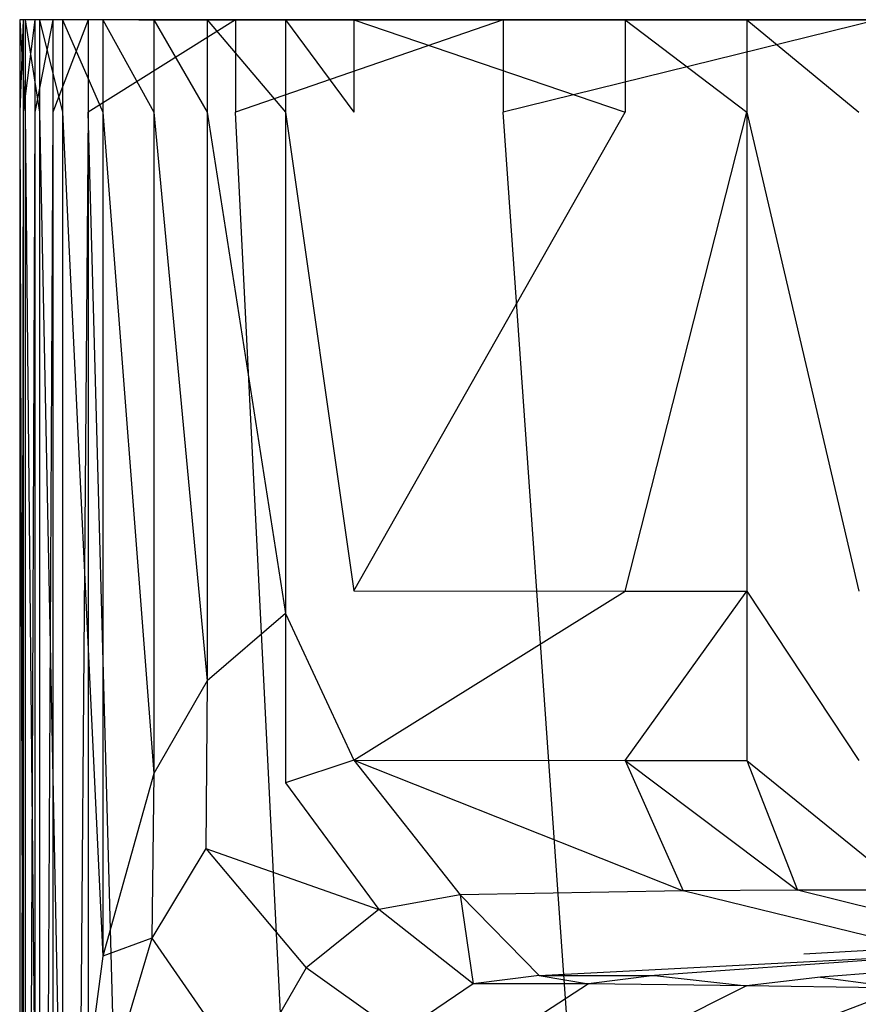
# Model space of a CAD drawing. Extents: x 0 to 0.449, y -0.345 to 0.
# Tile 7 of 26: x 0 to 0.023, y -0.027 to 0. Entities that reach past the tile are written whole.
import ezdxf

# ---------------------------------------------------------------- set-up
doc = ezdxf.new("R2010")
doc.units = 0
doc.layers.add('L4_BECKEN_N_691201__0___REPLACE', color=7, linetype='CONTINUOUS')

msp = doc.modelspace()

# ---------------------------------------------------------------- linework, layer by layer
at = {"layer": 'L4_BECKEN_N_691201__0___REPLACE', "color": 8}
for points, invisible_edges in [([(0.000318, -0.002487, 0.227061), (0.00017, 0, 0.215427), (0.00017, -0.002487, 0.215427), (0.000318, -0.002487, 0.227061)], 13), ([(0.00017, 0, 0.215427), (0.000318, -0.002487, 0.227061), (0.000318, 0, 0.227061), (0.00017, 0, 0.215427)], 14), ([(0.00017, -0.002487, 0.215427), (0.000266, 0, 0.205008), (0.000266, -0.002487, 0.205008), (0.00017, -0.002487, 0.215427)], 13), ([(0.000266, 0, 0.205008), (0.00017, -0.002487, 0.215427), (0.00017, 0, 0.215427), (0.000266, 0, 0.205008)], 14), ([(0.00017, 0, 0.215427), (0.003524, 0, 0.226992), (0.003377, 0, 0.215421), (0.00017, 0, 0.215427)], 13), ([(0.003524, 0, 0.226992), (0.00017, 0, 0.215427), (0.000318, 0, 0.227061), (0.003524, 0, 0.226992)], 14), ([(0.00017, 0, 0.215427), (0.003471, 0, 0.205071), (0.000266, 0, 0.205008), (0.00017, 0, 0.215427)], 13), ([(0.003471, 0, 0.205071), (0.00017, 0, 0.215427), (0.003377, 0, 0.215421), (0.003471, 0, 0.205071)], 14), ([(0.000266, -0.002487, 0.205008), (0.000578, 0, 0.1946), (0.000578, -0.002487, 0.1946), (0.000266, -0.002487, 0.205008)], 13), ([(0.000578, 0, 0.1946), (0.000266, -0.002487, 0.205008), (0.000266, 0, 0.205008), (0.000578, 0, 0.1946)], 14), ([(0.000266, 0, 0.205008), (0.003782, 0, 0.194722), (0.000578, 0, 0.1946), (0.000266, 0, 0.205008)], 13), ([(0.003782, 0, 0.194722), (0.000266, 0, 0.205008), (0.003471, 0, 0.205071), (0.003782, 0, 0.194722)], 14), ([(0.000704, -0.002487, 0.23971), (0.000318, 0, 0.227061), (0.000318, -0.002487, 0.227061), (0.000704, -0.002487, 0.23971)], 13), ([(0.000318, 0, 0.227061), (0.000704, -0.002487, 0.23971), (0.000704, 0, 0.23971), (0.000318, 0, 0.227061)], 14), ([(0.000318, 0, 0.227061), (0.003908, 0, 0.239589), (0.003524, 0, 0.226992), (0.000318, 0, 0.227061)], 13), ([(0.003908, 0, 0.239589), (0.000318, 0, 0.227061), (0.000704, 0, 0.23971), (0.003908, 0, 0.239589)], 14), ([(0.000578, -0.002487, 0.1946), (0.001062, 0, 0.18421), (0.001062, -0.002487, 0.18421), (0.000578, -0.002487, 0.1946)], 13), ([(0.001062, 0, 0.18421), (0.000578, -0.002487, 0.1946), (0.000578, 0, 0.1946), (0.001062, 0, 0.18421)], 14), ([(0.000578, 0, 0.1946), (0.004259, 0, 0.184483), (0.001062, 0, 0.18421), (0.000578, 0, 0.1946)], 13), ([(0.004259, 0, 0.184483), (0.000578, 0, 0.1946), (0.003782, 0, 0.194722), (0.004259, 0, 0.184483)], 14), ([(0.001318, -0.002487, 0.253386), (0.000704, 0, 0.23971), (0.000704, -0.002487, 0.23971), (0.001318, -0.002487, 0.253386)], 13), ([(0.000704, 0, 0.23971), (0.001318, -0.002487, 0.253386), (0.001318, 0, 0.253386), (0.000704, 0, 0.23971)], 14), ([(0.000704, 0, 0.23971), (0.00452, 0, 0.253212), (0.003908, 0, 0.239589), (0.000704, 0, 0.23971)], 13), ([(0.00452, 0, 0.253212), (0.000704, 0, 0.23971), (0.001318, 0, 0.253386), (0.00452, 0, 0.253212)], 14), ([(0.001062, -0.002487, 0.18421), (0.002015, 0, 0.176542), (0.002015, -0.002487, 0.176542), (0.001062, -0.002487, 0.18421)], 13), ([(0.002015, 0, 0.176542), (0.001062, -0.002487, 0.18421), (0.001062, 0, 0.18421), (0.002015, 0, 0.176542)], 14), ([(0.001062, 0, 0.18421), (0.005196, 0, 0.176945), (0.002015, 0, 0.176542), (0.001062, 0, 0.18421)], 13), ([(0.005196, 0, 0.176945), (0.001062, 0, 0.18421), (0.004259, 0, 0.184483), (0.005196, 0, 0.176945)], 14), ([(0.002407, -0.002487, 0.270519), (0.001318, 0, 0.253386), (0.001318, -0.002487, 0.253386), (0.002407, -0.002487, 0.270519)], 13), ([(0.001318, 0, 0.253386), (0.002407, -0.002487, 0.270519), (0.002407, 0, 0.270519), (0.001318, 0, 0.253386)], 14), ([(0.001318, 0, 0.253386), (0.005604, 0, 0.270278), (0.00452, 0, 0.253212), (0.001318, 0, 0.253386)], 13), ([(0.005604, 0, 0.270278), (0.001318, 0, 0.253386), (0.002407, 0, 0.270519), (0.005604, 0, 0.270278)], 14), ([(0.002015, -0.002487, 0.176542), (0.005976, 0, 0.145912), (0.005976, -0.002487, 0.145912), (0.002015, -0.002487, 0.176542)], 13), ([(0.005976, 0, 0.145912), (0.002015, -0.002487, 0.176542), (0.002015, 0, 0.176542), (0.005976, 0, 0.145912)], 14), ([(0.002015, 0, 0.176542), (0.009142, 0, 0.146429), (0.005976, 0, 0.145912), (0.002015, 0, 0.176542)], 13), ([(0.009142, 0, 0.146429), (0.002015, 0, 0.176542), (0.005196, 0, 0.176945), (0.009142, 0, 0.146429)], 14), ([(0.003782, -0.002487, 0.286278), (0.002407, 0, 0.270519), (0.002407, -0.002487, 0.270519), (0.003782, -0.002487, 0.286278)], 13), ([(0.002407, 0, 0.270519), (0.003782, -0.002487, 0.286278), (0.003782, 0, 0.286278), (0.002407, 0, 0.270519)], 14), ([(0.002407, 0, 0.270519), (0.006973, 0, 0.285966), (0.005604, 0, 0.270278), (0.002407, 0, 0.270519)], 13), ([(0.006973, 0, 0.285966), (0.002407, 0, 0.270519), (0.003782, 0, 0.286278), (0.006973, 0, 0.285966)], 14), ([(0.003524, 0, 0.226992), (0.224384, 0, 0.201757), (0.003377, 0, 0.215421), (0.003524, 0, 0.226992)], 14), ([(0.003377, 0, 0.215421), (0.224384, 0, 0.201757), (0.003471, 0, 0.205071), (0.003377, 0, 0.215421)], 14), ([(0.003471, 0, 0.205071), (0.224384, 0, 0.201757), (0.003782, 0, 0.194722), (0.003471, 0, 0.205071)], 14), ([(0.003908, 0, 0.239589), (0.224384, 0, 0.201757), (0.003524, 0, 0.226992), (0.003908, 0, 0.239589)], 14), ([(0.005213, -0.002487, 0.299506), (0.003782, 0, 0.286278), (0.003782, -0.002487, 0.286278), (0.005213, -0.002487, 0.299506)], 13), ([(0.003782, 0, 0.286278), (0.005213, -0.002487, 0.299506), (0.005213, 0, 0.299506), (0.003782, 0, 0.286278)], 14), ([(0.003782, 0, 0.286278), (0.008398, 0, 0.299141), (0.006973, 0, 0.285966), (0.003782, 0, 0.286278)], 13), ([(0.008398, 0, 0.299141), (0.003782, 0, 0.286278), (0.005213, 0, 0.299506), (0.008398, 0, 0.299141)], 14), ([(0.224384, 0, 0.201757), (0.004259, 0, 0.184483), (0.003782, 0, 0.194722), (0.224384, 0, 0.201757)], 14), ([(0.00452, 0, 0.253212), (0.224384, 0, 0.201757), (0.003908, 0, 0.239589), (0.00452, 0, 0.253212)], 14), ([(0.224384, 0, 0.201757), (0.005196, 0, 0.176945), (0.004259, 0, 0.184483), (0.224384, 0, 0.201757)], 14), ([(0.005604, 0, 0.270278), (0.224384, 0, 0.201757), (0.00452, 0, 0.253212), (0.005604, 0, 0.270278)], 14), ([(0.224384, 0, 0.201757), (0.009142, 0, 0.146429), (0.005196, 0, 0.176945), (0.224384, 0, 0.201757)], 14), ([(0.00733, -0.002487, 0.31698), (0.005213, 0, 0.299506), (0.005213, -0.002487, 0.299506), (0.00733, -0.002487, 0.31698)], 13), ([(0.005213, 0, 0.299506), (0.00733, -0.002487, 0.31698), (0.00733, 0, 0.31698), (0.005213, 0, 0.299506)], 14), ([(0.005213, 0, 0.299506), (0.01051, 0, 0.316576), (0.008398, 0, 0.299141), (0.005213, 0, 0.299506)], 13), ([(0.01051, 0, 0.316576), (0.005213, 0, 0.299506), (0.00733, 0, 0.31698), (0.01051, 0, 0.316576)], 14), ([(0.006973, 0, 0.285966), (0.224384, 0, 0.201757), (0.005604, 0, 0.270278), (0.006973, 0, 0.285966)], 14), ([(0.005976, -0.002487, 0.145912), (0.013191, 0, 0.109329), (0.013191, -0.002487, 0.109329), (0.005976, -0.002487, 0.145912)], 13), ([(0.013191, 0, 0.109329), (0.005976, -0.002487, 0.145912), (0.005976, 0, 0.145912), (0.013191, 0, 0.109329)], 14), ([(0.005976, 0, 0.145912), (0.016314, 0, 0.110066), (0.013191, 0, 0.109329), (0.005976, 0, 0.145912)], 13), ([(0.016314, 0, 0.110066), (0.005976, 0, 0.145912), (0.009142, 0, 0.146429), (0.016314, 0, 0.110066)], 14), ([(0.008398, 0, 0.299141), (0.224384, 0, 0.201757), (0.006973, 0, 0.285966), (0.008398, 0, 0.299141)], 14), ([(0.009163, -0.002487, 0.330784), (0.00733, 0, 0.31698), (0.00733, -0.002487, 0.31698), (0.009163, -0.002487, 0.330784)], 13), ([(0.00733, 0, 0.31698), (0.009163, -0.002487, 0.330784), (0.009163, 0, 0.330784), (0.00733, 0, 0.31698)], 14), ([(0.00733, 0, 0.31698), (0.012325, 0, 0.33024), (0.01051, 0, 0.316576), (0.00733, 0, 0.31698)], 13), ([(0.012325, 0, 0.33024), (0.00733, 0, 0.31698), (0.009163, 0, 0.330784), (0.012325, 0, 0.33024)], 14), ([(0.01051, 0, 0.316576), (0.224384, 0, 0.201757), (0.008398, 0, 0.299141), (0.01051, 0, 0.316576)], 14), ([(0.224384, 0, 0.201757), (0.016314, 0, 0.110066), (0.009142, 0, 0.146429), (0.224384, 0, 0.201757)], 14), ([(0.016471, -0.002487, 0.365324), (0.009163, 0, 0.330784), (0.009163, -0.002487, 0.330784), (0.016471, -0.002487, 0.365324)], 13), ([(0.009163, 0, 0.330784), (0.016471, -0.002487, 0.365324), (0.016471, 0, 0.365324), (0.009163, 0, 0.330784)], 14), ([(0.009163, 0, 0.330784), (0.019578, 0, 0.364522), (0.012325, 0, 0.33024), (0.009163, 0, 0.330784)], 13), ([(0.019578, 0, 0.364522), (0.009163, 0, 0.330784), (0.016471, 0, 0.365324), (0.019578, 0, 0.364522)], 14), ([(0.012325, 0, 0.33024), (0.224384, 0, 0.201757), (0.01051, 0, 0.316576), (0.012325, 0, 0.33024)], 14), ([(0.019578, 0, 0.364522), (0.224384, 0, 0.201757), (0.012325, 0, 0.33024), (0.019578, 0, 0.364522)], 14), ([(0.013191, -0.002487, 0.109329), (0.023275, 0, 0.072728), (0.023275, -0.002487, 0.072728), (0.013191, -0.002487, 0.109329)], 13), ([(0.023275, 0, 0.072728), (0.013191, -0.002487, 0.109329), (0.013191, 0, 0.109329), (0.023275, 0, 0.072728)], 14), ([(0.013191, 0, 0.109329), (0.026335, 0, 0.073693), (0.023275, 0, 0.072728), (0.013191, 0, 0.109329)], 13), ([(0.026335, 0, 0.073693), (0.013191, 0, 0.109329), (0.016314, 0, 0.110066), (0.026335, 0, 0.073693)], 14), ([(0.224384, 0, 0.201757), (0.026335, 0, 0.073693), (0.016314, 0, 0.110066), (0.224384, 0, 0.201757)], 14), ([(0.019745, -0.002487, 0.376026), (0.016471, 0, 0.365324), (0.016471, -0.002487, 0.365324), (0.019745, -0.002487, 0.376026)], 13), ([(0.016471, 0, 0.365324), (0.019745, -0.002487, 0.376026), (0.019745, 0, 0.376026), (0.016471, 0, 0.365324)], 14), ([(0.016471, 0, 0.365324), (0.022733, 0, 0.374835), (0.019578, 0, 0.364522), (0.016471, 0, 0.365324)], 13), ([(0.022733, 0, 0.374835), (0.016471, 0, 0.365324), (0.019745, 0, 0.376026), (0.022733, 0, 0.374835)], 14), ([(0.022733, 0, 0.374835), (0.224384, 0, 0.201757), (0.019578, 0, 0.364522), (0.022733, 0, 0.374835)], 14), ([(0.022764, -0.002487, 0.382097), (0.019745, 0, 0.376026), (0.019745, -0.002487, 0.376026), (0.022764, -0.002487, 0.382097)], 13), ([(0.019745, 0, 0.376026), (0.022764, -0.002487, 0.382097), (0.022764, 0, 0.382097), (0.019745, 0, 0.376026)], 14), ([(0.019745, 0, 0.376026), (0.025451, 0, 0.3803), (0.022733, 0, 0.374835), (0.019745, 0, 0.376026)], 13), ([(0.025451, 0, 0.3803), (0.019745, 0, 0.376026), (0.022764, 0, 0.382097), (0.025451, 0, 0.3803)], 14), ([(0.025451, 0, 0.3803), (0.224384, 0, 0.201757), (0.022733, 0, 0.374835), (0.025451, 0, 0.3803)], 14), ([(0.000318, -0.052769, 0.227061), (0.00017, -0.002487, 0.215427), (0.00017, -0.065212, 0.215427), (0.000318, -0.052769, 0.227061)], 13), ([(0.00017, -0.002487, 0.215427), (0.000318, -0.052769, 0.227061), (0.000318, -0.002487, 0.227061), (0.00017, -0.002487, 0.215427)], 14), ([(0.00017, -0.065212, 0.215427), (0.000266, -0.002487, 0.205008), (0.000266, -0.079724, 0.205008), (0.00017, -0.065212, 0.215427)], 13), ([(0.000266, -0.002487, 0.205008), (0.00017, -0.065212, 0.215427), (0.00017, -0.002487, 0.215427), (0.000266, -0.002487, 0.205008)], 14), ([(0.000266, -0.079724, 0.205008), (0.000578, -0.002487, 0.1946), (0.000578, -0.097808, 0.1946), (0.000266, -0.079724, 0.205008)], 13), ([(0.000578, -0.002487, 0.1946), (0.000266, -0.079724, 0.205008), (0.000266, -0.002487, 0.205008), (0.000578, -0.002487, 0.1946)], 14), ([(0.000704, -0.042272, 0.23971), (0.000318, -0.002487, 0.227061), (0.000318, -0.052769, 0.227061), (0.000704, -0.042272, 0.23971)], 13), ([(0.000318, -0.002487, 0.227061), (0.000704, -0.042272, 0.23971), (0.000704, -0.002487, 0.23971), (0.000318, -0.002487, 0.227061)], 14), ([(0.000578, -0.097808, 0.1946), (0.001062, -0.002487, 0.18421), (0.001062, -0.11987, 0.18421), (0.000578, -0.097808, 0.1946)], 13), ([(0.001062, -0.002487, 0.18421), (0.000578, -0.097808, 0.1946), (0.000578, -0.002487, 0.1946), (0.001062, -0.002487, 0.18421)], 14), ([(0.001318, -0.033394, 0.253386), (0.000704, -0.002487, 0.23971), (0.000704, -0.042272, 0.23971), (0.001318, -0.033394, 0.253386)], 13), ([(0.000704, -0.002487, 0.23971), (0.001318, -0.033394, 0.253386), (0.001318, -0.002487, 0.253386), (0.000704, -0.002487, 0.23971)], 14), ([(0.001062, -0.11987, 0.18421), (0.002015, -0.002487, 0.176542), (0.002015, -0.147067, 0.176542), (0.001062, -0.11987, 0.18421)], 13), ([(0.002015, -0.002487, 0.176542), (0.001062, -0.11987, 0.18421), (0.001062, -0.002487, 0.18421), (0.002015, -0.002487, 0.176542)], 14), ([(0.002407, -0.025224, 0.270519), (0.001318, -0.002487, 0.253386), (0.001318, -0.033394, 0.253386), (0.002407, -0.025224, 0.270519)], 13), ([(0.001318, -0.002487, 0.253386), (0.002407, -0.025224, 0.270519), (0.002407, -0.002487, 0.270519), (0.001318, -0.002487, 0.253386)], 14), ([(0.002015, -0.002487, 0.176542), (0.005976, -0.147026, 0.145912), (0.002015, -0.147067, 0.176542), (0.002015, -0.002487, 0.176542)], 13), ([(0.005976, -0.147026, 0.145912), (0.002015, -0.002487, 0.176542), (0.005976, -0.002487, 0.145912), (0.005976, -0.147026, 0.145912)], 14), ([(0.003782, -0.020309, 0.286278), (0.002407, -0.002487, 0.270519), (0.002407, -0.025224, 0.270519), (0.003782, -0.020309, 0.286278)], 13), ([(0.002407, -0.002487, 0.270519), (0.003782, -0.020309, 0.286278), (0.003782, -0.002487, 0.286278), (0.002407, -0.002487, 0.270519)], 14), ([(0.005213, -0.017815, 0.299506), (0.003782, -0.002487, 0.286278), (0.003782, -0.020309, 0.286278), (0.005213, -0.017815, 0.299506)], 13), ([(0.003782, -0.002487, 0.286278), (0.005213, -0.017815, 0.299506), (0.005213, -0.002487, 0.299506), (0.003782, -0.002487, 0.286278)], 14), ([(0.00733, -0.015994, 0.31698), (0.005213, -0.002487, 0.299506), (0.005213, -0.017815, 0.299506), (0.00733, -0.015994, 0.31698)], 13), ([(0.005213, -0.002487, 0.299506), (0.00733, -0.015994, 0.31698), (0.00733, -0.002487, 0.31698), (0.005213, -0.002487, 0.299506)], 14), ([(0.005976, -0.002487, 0.145912), (0.013191, -0.146843, 0.109329), (0.005976, -0.147026, 0.145912), (0.005976, -0.002487, 0.145912)], 13), ([(0.013191, -0.146843, 0.109329), (0.005976, -0.002487, 0.145912), (0.013191, -0.002487, 0.109329), (0.013191, -0.146843, 0.109329)], 14), ([(0.009163, -0.015385, 0.330784), (0.00733, -0.002487, 0.31698), (0.00733, -0.015994, 0.31698), (0.009163, -0.015385, 0.330784)], 13), ([(0.00733, -0.002487, 0.31698), (0.009163, -0.015385, 0.330784), (0.009163, -0.002487, 0.330784), (0.00733, -0.002487, 0.31698)], 14), ([(0.016471, -0.002487, 0.365324), (0.009163, -0.015385, 0.330784), (0.016471, -0.015391, 0.365324), (0.016471, -0.002487, 0.365324)], 13), ([(0.009163, -0.015385, 0.330784), (0.016471, -0.002487, 0.365324), (0.009163, -0.002487, 0.330784), (0.009163, -0.015385, 0.330784)], 14), ([(0.013191, -0.002487, 0.109329), (0.023275, -0.14654, 0.072728), (0.013191, -0.146843, 0.109329), (0.013191, -0.002487, 0.109329)], 13), ([(0.023275, -0.14654, 0.072728), (0.013191, -0.002487, 0.109329), (0.023275, -0.002487, 0.072728), (0.023275, -0.14654, 0.072728)], 14), ([(0.019745, -0.002487, 0.376026), (0.016471, -0.015391, 0.365324), (0.019745, -0.015392, 0.376026), (0.019745, -0.002487, 0.376026)], 13), ([(0.016471, -0.015391, 0.365324), (0.019745, -0.002487, 0.376026), (0.016471, -0.002487, 0.365324), (0.016471, -0.015391, 0.365324)], 14), ([(0.022764, -0.015392, 0.382097), (0.019745, -0.002487, 0.376026), (0.019745, -0.015392, 0.376026), (0.022764, -0.015392, 0.382097)], 13), ([(0.019745, -0.002487, 0.376026), (0.022764, -0.015392, 0.382097), (0.022764, -0.002487, 0.382097), (0.019745, -0.002487, 0.376026)], 14), ([(0.00733, -0.015994, 0.31698), (0.009163, -0.019949, 0.330784), (0.009163, -0.015385, 0.330784), (0.00733, -0.015994, 0.31698)], 14), ([(0.009163, -0.019949, 0.330784), (0.016471, -0.015391, 0.365324), (0.009163, -0.015385, 0.330784), (0.009163, -0.019949, 0.330784)], 14), ([(0.016471, -0.015391, 0.365324), (0.009163, -0.019949, 0.330784), (0.016471, -0.019954, 0.365324), (0.016471, -0.015391, 0.365324)], 13), ([(0.016471, -0.019954, 0.365324), (0.019745, -0.015392, 0.376026), (0.016471, -0.015391, 0.365324), (0.016471, -0.019954, 0.365324)], 14), ([(0.019745, -0.015392, 0.376026), (0.016471, -0.019954, 0.365324), (0.019745, -0.019955, 0.376026), (0.019745, -0.015392, 0.376026)], 13), ([(0.022764, -0.019955, 0.382097), (0.019745, -0.015392, 0.376026), (0.019745, -0.019955, 0.376026), (0.022764, -0.019955, 0.382097)], 13), ([(0.019745, -0.015392, 0.376026), (0.022764, -0.019955, 0.382097), (0.022764, -0.015392, 0.382097), (0.019745, -0.015392, 0.376026)], 14), ([(0.00733, -0.015994, 0.31698), (0.005213, -0.017815, 0.299506), (0.00733, -0.020559, 0.31698), (0.00733, -0.015994, 0.31698)], 14), ([(0.009163, -0.019949, 0.330784), (0.00733, -0.015994, 0.31698), (0.00733, -0.020559, 0.31698), (0.009163, -0.019949, 0.330784)], 13), ([(0.005213, -0.017815, 0.299506), (0.003782, -0.020309, 0.286278), (0.00518, -0.022332, 0.300173), (0.005213, -0.017815, 0.299506)], 14), ([(0.005213, -0.017815, 0.299506), (0.00518, -0.022332, 0.300173), (0.00733, -0.020559, 0.31698), (0.005213, -0.017815, 0.299506)], 14), ([(0.009163, -0.019949, 0.330784), (0.00733, -0.020559, 0.31698), (0.012029, -0.02358, 0.330806), (0.009163, -0.019949, 0.330784)], 14), ([(0.009163, -0.019949, 0.330784), (0.012029, -0.02358, 0.330806), (0.018031, -0.023466, 0.364956), (0.009163, -0.019949, 0.330784)], 14), ([(0.009163, -0.019949, 0.330784), (0.018031, -0.023466, 0.364956), (0.016471, -0.019954, 0.365324), (0.009163, -0.019949, 0.330784)], 14), ([(0.016471, -0.019954, 0.365324), (0.018031, -0.023466, 0.364956), (0.021113, -0.023453, 0.375395), (0.016471, -0.019954, 0.365324)], 14), ([(0.016471, -0.019954, 0.365324), (0.021113, -0.023453, 0.375395), (0.019745, -0.019955, 0.376026), (0.016471, -0.019954, 0.365324)], 14), ([(0.024049, -0.023453, 0.381273), (0.019745, -0.019955, 0.376026), (0.021113, -0.023453, 0.375395), (0.024049, -0.023453, 0.381273)], 13), ([(0.019745, -0.019955, 0.376026), (0.024049, -0.023453, 0.381273), (0.022764, -0.019955, 0.382097), (0.019745, -0.019955, 0.376026)], 14), ([(0.003782, -0.020309, 0.286278), (0.002407, -0.025224, 0.270519), (0.003728, -0.024742, 0.287388), (0.003782, -0.020309, 0.286278)], 14), ([(0.003782, -0.020309, 0.286278), (0.003728, -0.024742, 0.287388), (0.00518, -0.022332, 0.300173), (0.003782, -0.020309, 0.286278)], 14), ([(0.00518, -0.022332, 0.300173), (0.009841, -0.023968, 0.316527), (0.00733, -0.020559, 0.31698), (0.00518, -0.022332, 0.300173)], 14), ([(0.00733, -0.020559, 0.31698), (0.009841, -0.023968, 0.316527), (0.012029, -0.02358, 0.330806), (0.00733, -0.020559, 0.31698)], 14), ([(0.00518, -0.022332, 0.300173), (0.003728, -0.024742, 0.287388), (0.007881, -0.025539, 0.301353), (0.00518, -0.022332, 0.300173)], 14), ([(0.009841, -0.023968, 0.316527), (0.00518, -0.022332, 0.300173), (0.007881, -0.025539, 0.301353), (0.009841, -0.023968, 0.316527)], 13), ([(0.012029, -0.02358, 0.330806), (0.009841, -0.023968, 0.316527), (0.012378, -0.025969, 0.316909), (0.012029, -0.02358, 0.330806)], 14), ([(0.018031, -0.023466, 0.364956), (0.012029, -0.02358, 0.330806), (0.021282, -0.025176, 0.364068), (0.018031, -0.023466, 0.364956)], 14), ([(0.012029, -0.02358, 0.330806), (0.012378, -0.025969, 0.316909), (0.014156, -0.02575, 0.330798), (0.012029, -0.02358, 0.330806)], 14), ([(0.012029, -0.02358, 0.330806), (0.014156, -0.02575, 0.330798), (0.021282, -0.025176, 0.364068), (0.012029, -0.02358, 0.330806)], 14), ([(0.021113, -0.023453, 0.375395), (0.018031, -0.023466, 0.364956), (0.024325, -0.025006, 0.373925), (0.021113, -0.023453, 0.375395)], 14), ([(0.024325, -0.025006, 0.373925), (0.018031, -0.023466, 0.364956), (0.021282, -0.025176, 0.364068), (0.024325, -0.025006, 0.373925)], 14), ([(0.027044, -0.024912, 0.37935), (0.021113, -0.023453, 0.375395), (0.024325, -0.025006, 0.373925), (0.027044, -0.024912, 0.37935)], 14), ([(0.024049, -0.023453, 0.381273), (0.021113, -0.023453, 0.375395), (0.027044, -0.024912, 0.37935), (0.024049, -0.023453, 0.381273)], 14), ([(0.009841, -0.023968, 0.316527), (0.007881, -0.025539, 0.301353), (0.010384, -0.027326, 0.301496), (0.009841, -0.023968, 0.316527)], 14), ([(0.012378, -0.025969, 0.316909), (0.009841, -0.023968, 0.316527), (0.010384, -0.027326, 0.301496), (0.012378, -0.025969, 0.316909)], 14), ([(0.003728, -0.024742, 0.287388), (0.002326, -0.02948, 0.272194), (0.006245, -0.028387, 0.287182), (0.003728, -0.024742, 0.287388)], 14), ([(0.003728, -0.024742, 0.287388), (0.002407, -0.025224, 0.270519), (0.002326, -0.02948, 0.272194), (0.003728, -0.024742, 0.287388)], 14), ([(0.003728, -0.024742, 0.287388), (0.006245, -0.028387, 0.287182), (0.007881, -0.025539, 0.301353), (0.003728, -0.024742, 0.287388)], 14), ([(0.025516, -0.025164, 0.36473), (0.014156, -0.02575, 0.330798), (0.017265, -0.02575, 0.330798), (0.025516, -0.025164, 0.36473)], 13), ([(0.014156, -0.02575, 0.330798), (0.025516, -0.025164, 0.36473), (0.021282, -0.025176, 0.364068), (0.014156, -0.02575, 0.330798)], 14), ([(0.025516, -0.025164, 0.36473), (0.017265, -0.02575, 0.330798), (0.021733, -0.025797, 0.330799), (0.025516, -0.025164, 0.36473)], 14), ([(0.025516, -0.025164, 0.36473), (0.024325, -0.025006, 0.373925), (0.021282, -0.025176, 0.364068), (0.025516, -0.025164, 0.36473)], 13), ([(0.02975, -0.025152, 0.365392), (0.021733, -0.025797, 0.330799), (0.026199, -0.02585, 0.3308), (0.02975, -0.025152, 0.365392)], 14), ([(0.02975, -0.025152, 0.365392), (0.025516, -0.025164, 0.36473), (0.021733, -0.025797, 0.330799), (0.02975, -0.025152, 0.365392)], 14), ([(0.002407, -0.025224, 0.270519), (0.001318, -0.033394, 0.253386), (0.002326, -0.02948, 0.272194), (0.002407, -0.025224, 0.270519)], 14), ([(0.007881, -0.025539, 0.301353), (0.006245, -0.028387, 0.287182), (0.00866, -0.02991, 0.287554), (0.007881, -0.025539, 0.301353)], 14), ([(0.010384, -0.027326, 0.301496), (0.007881, -0.025539, 0.301353), (0.00866, -0.02991, 0.287554), (0.010384, -0.027326, 0.301496)], 14), ([(0.012378, -0.025969, 0.316909), (0.010384, -0.027326, 0.301496), (0.013493, -0.027265, 0.301501), (0.012378, -0.025969, 0.316909)], 14), ([(0.015488, -0.025972, 0.316917), (0.014156, -0.02575, 0.330798), (0.012378, -0.025969, 0.316909), (0.015488, -0.025972, 0.316917)], 13), ([(0.015488, -0.025972, 0.316917), (0.012378, -0.025969, 0.316909), (0.013493, -0.027265, 0.301501), (0.015488, -0.025972, 0.316917)], 14), ([(0.015488, -0.025972, 0.316917), (0.013493, -0.027265, 0.301501), (0.017504, -0.027146, 0.301505), (0.015488, -0.025972, 0.316917)], 14), ([(0.014156, -0.02575, 0.330798), (0.015488, -0.025972, 0.316917), (0.017265, -0.02575, 0.330798), (0.014156, -0.02575, 0.330798)], 14), ([(0.019735, -0.026028, 0.316924), (0.017265, -0.02575, 0.330798), (0.015488, -0.025972, 0.316917), (0.019735, -0.026028, 0.316924)], 13), ([(0.019735, -0.026028, 0.316924), (0.015488, -0.025972, 0.316917), (0.017504, -0.027146, 0.301505), (0.019735, -0.026028, 0.316924)], 14), ([(0.017265, -0.02575, 0.330798), (0.019735, -0.026028, 0.316924), (0.021733, -0.025797, 0.330799), (0.017265, -0.02575, 0.330798)], 14), ([(0.023982, -0.026088, 0.316931), (0.021733, -0.025797, 0.330799), (0.019735, -0.026028, 0.316924), (0.023982, -0.026088, 0.316931)], 13), ([(0.021733, -0.025797, 0.330799), (0.023982, -0.026088, 0.316931), (0.026199, -0.02585, 0.3308), (0.021733, -0.025797, 0.330799)], 14), ([(0.019735, -0.026028, 0.316924), (0.017504, -0.027146, 0.301505), (0.021516, -0.027029, 0.301508), (0.019735, -0.026028, 0.316924)], 14), ([(0.023982, -0.026088, 0.316931), (0.019735, -0.026028, 0.316924), (0.021516, -0.027029, 0.301508), (0.023982, -0.026088, 0.316931)], 14), ([(0.023982, -0.026088, 0.316931), (0.021516, -0.027029, 0.301508), (0.025527, -0.026919, 0.301511), (0.023982, -0.026088, 0.316931)], 14)]:
    msp.add_3dface(points, dxfattribs=dict(at, invisible_edges=invisible_edges))

doc.saveas('drawing.dxf')
